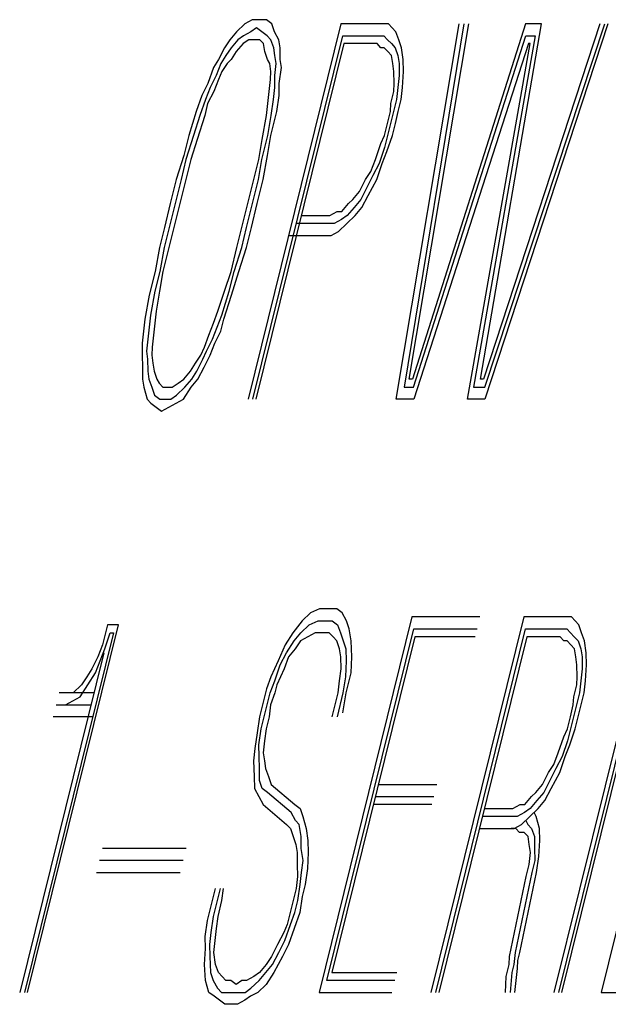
# Model space of a CAD drawing. Extents: x 990 to 4202, y -422 to 622.
# Tile 158 of 200: x 1604.678 to 1604.822, y -94.685 to -94.444. Entities that reach past the tile are written whole.
import ezdxf

# ---------------------------------------------------------------- set-up
doc = ezdxf.new("R2010")
doc.units = 0
doc.header["$MEASUREMENT"] = 0
doc.layers.add('SPILL-BUCKET', color=1, linetype='CONTINUOUS')

msp = doc.modelspace()

# ---------------------------------------------------------------- linework, layer by layer
at = {"layer": 'SPILL-BUCKET', "color": 8, "linetype": 'Continuous'}
for p, q in [((1604.73483, -94.4444), (1604.73304, -94.44538)), ((1604.73637, -94.4444), (1604.73483, -94.4444)), ((1604.7383, -94.4444), (1604.73637, -94.4444)), ((1604.73961, -94.44538), (1604.7383, -94.4444)), ((1604.73304, -94.44538), (1604.73101, -94.44733)), ((1604.75651, -94.44538), (1604.73382, -94.53703)), ((1604.73589, -94.44635), (1604.73449, -94.44733)), ((1604.73719, -94.44733), (1604.73589, -94.44635)), ((1604.74028, -94.44733), (1604.73961, -94.44538)), ((1604.76539, -94.44538), (1604.75651, -94.44538)), ((1604.76655, -94.44538), (1604.76539, -94.44538)), ((1604.7681, -94.44538), (1604.76655, -94.44538)), ((1604.76901, -94.44635), (1604.7681, -94.44538)), ((1604.76993, -94.44733), (1604.76901, -94.44635)), ((1604.77003, -94.53703), (1604.78538, -94.44538)), ((1604.78654, -94.44538), (1604.77192, -94.5341)), ((1604.77317, -94.53215), (1604.7877, -94.44538)), ((1604.80161, -94.44538), (1604.77394, -94.53215)), ((1604.79055, -94.53215), (1604.80547, -94.44538)), ((1604.81976, -94.44538), (1604.79133, -94.53215)), ((1604.79162, -94.5341), (1604.82092, -94.44538)), ((1604.82169, -94.44538), (1604.79166, -94.53703)), ((1604.80547, -94.44538), (1604.80161, -94.44538)), ((1604.72937, -94.44928), (1604.72811, -94.45123)), ((1604.73101, -94.44733), (1604.72937, -94.44928)), ((1604.7313, -94.44928), (1604.72966, -94.45123)), ((1604.7327, -94.4483), (1604.7313, -94.44928)), ((1604.73401, -94.44928), (1604.73261, -94.45025)), ((1604.73449, -94.44733), (1604.7327, -94.4483)), ((1604.73516, -94.44928), (1604.73401, -94.44928)), ((1604.73498, -94.53703), (1604.75694, -94.4483)), ((1604.73671, -94.44928), (1604.73516, -94.44928)), ((1604.73763, -94.45025), (1604.73671, -94.44928)), ((1604.7385, -94.4483), (1604.73719, -94.44733)), ((1604.73941, -94.44928), (1604.7385, -94.4483)), ((1604.74009, -94.45123), (1604.73941, -94.44928)), ((1604.74134, -94.44928), (1604.74028, -94.44733)), ((1604.74164, -94.45123), (1604.74134, -94.44928)), ((1604.75694, -94.4483), (1604.76467, -94.4483)), ((1604.76467, -94.4483), (1604.76582, -94.4483)), ((1604.76582, -94.4483), (1604.76698, -94.4483)), ((1604.76698, -94.4483), (1604.7679, -94.44928)), ((1604.7679, -94.44928), (1604.76882, -94.45025)), ((1604.77061, -94.44928), (1604.76993, -94.44733)), ((1604.77128, -94.45123), (1604.77061, -94.44928)), ((1604.77423, -94.5341), (1604.80165, -94.4483)), ((1604.80397, -94.4483), (1604.78891, -94.5341)), ((1604.80165, -94.4483), (1604.80397, -94.4483)), ((1604.72811, -94.45123), (1604.72662, -94.45415)), ((1604.72966, -94.45123), (1604.72841, -94.45318)), ((1604.73261, -94.45025), (1604.73096, -94.4522)), ((1604.75723, -94.45025), (1604.73575, -94.53703)), ((1604.73792, -94.4522), (1604.73763, -94.45025)), ((1604.74038, -94.45318), (1604.74009, -94.45123)), ((1604.74168, -94.45415), (1604.74164, -94.45123)), ((1604.76418, -94.45025), (1604.75723, -94.45025)), ((1604.76534, -94.45025), (1604.76418, -94.45025)), ((1604.76626, -94.45123), (1604.76534, -94.45025)), ((1604.76703, -94.45123), (1604.76626, -94.45123)), ((1604.76795, -94.4522), (1604.76703, -94.45123)), ((1604.76882, -94.45025), (1604.76974, -94.45123)), ((1604.76974, -94.45123), (1604.77041, -94.45318)), ((1604.77172, -94.45415), (1604.77128, -94.45123)), ((1604.80233, -94.45025), (1604.77428, -94.53703)), ((1604.78742, -94.53703), (1604.80272, -94.45025)), ((1604.80272, -94.45025), (1604.80233, -94.45025)), ((1604.72662, -94.45415), (1604.72536, -94.4561)), ((1604.72841, -94.45318), (1604.72715, -94.45513)), ((1604.72971, -94.45415), (1604.72869, -94.45513)), ((1604.73096, -94.4522), (1604.72971, -94.45415)), ((1604.73859, -94.45415), (1604.73792, -94.4522)), ((1604.73912, -94.45513), (1604.73859, -94.45415)), ((1604.74067, -94.45513), (1604.74038, -94.45318)), ((1604.74197, -94.4561), (1604.74168, -94.45415)), ((1604.76887, -94.45318), (1604.76795, -94.4522)), ((1604.76916, -94.45513), (1604.76887, -94.45318)), ((1604.77041, -94.45318), (1604.7707, -94.45513)), ((1604.77177, -94.45707), (1604.77172, -94.45415)), ((1604.72536, -94.4561), (1604.72401, -94.46)), ((1604.72715, -94.45513), (1604.72604, -94.45805)), ((1604.72869, -94.45513), (1604.72744, -94.45707)), ((1604.73941, -94.45707), (1604.73912, -94.45513)), ((1604.74033, -94.45805), (1604.74067, -94.45513)), ((1604.74139, -94.46), (1604.74197, -94.4561)), ((1604.76945, -94.45707), (1604.76916, -94.45513)), ((1604.7707, -94.45513), (1604.77075, -94.45805)), ((1604.72604, -94.45805), (1604.72454, -94.46098)), ((1604.72657, -94.45903), (1604.72546, -94.46195)), ((1604.72744, -94.45707), (1604.72657, -94.45903)), ((1604.73898, -94.46195), (1604.73932, -94.45903)), ((1604.73932, -94.45903), (1604.73941, -94.45707)), ((1604.74038, -94.46098), (1604.74033, -94.45805)), ((1604.7695, -94.46), (1604.76945, -94.45707)), ((1604.77075, -94.45805), (1604.77041, -94.46098)), ((1604.77157, -94.46098), (1604.77177, -94.45707)), ((1604.72401, -94.46), (1604.72251, -94.46292)), ((1604.72454, -94.46098), (1604.72343, -94.4639)), ((1604.74004, -94.4639), (1604.74038, -94.46098)), ((1604.74144, -94.46292), (1604.74139, -94.46)), ((1604.7694, -94.46195), (1604.7695, -94.46)), ((1604.77041, -94.46098), (1604.77007, -94.4639)), ((1604.77123, -94.4639), (1604.77157, -94.46098)), ((1604.72251, -94.46292), (1604.72116, -94.46683)), ((1604.72343, -94.4639), (1604.72208, -94.4678)), ((1604.72546, -94.46195), (1604.72396, -94.46488)), ((1604.73864, -94.46488), (1604.73898, -94.46195)), ((1604.73946, -94.4678), (1604.74004, -94.4639)), ((1604.74086, -94.46683), (1604.74144, -94.46292)), ((1604.76867, -94.46488), (1604.7694, -94.46195)), ((1604.77007, -94.4639), (1604.76935, -94.46683)), ((1604.77051, -94.46683), (1604.77123, -94.4639)), ((1604.72396, -94.46488), (1604.72324, -94.4678)), ((1604.73831, -94.4678), (1604.73864, -94.46488)), ((1604.76858, -94.46683), (1604.76867, -94.46488)), ((1604.72116, -94.46683), (1604.71933, -94.47268)), ((1604.72208, -94.4678), (1604.72049, -94.47268)), ((1604.72324, -94.4678), (1604.7214, -94.47365)), ((1604.73724, -94.47365), (1604.73831, -94.4678)), ((1604.73864, -94.47268), (1604.73946, -94.4678)), ((1604.73941, -94.47268), (1604.74086, -94.46683)), ((1604.76785, -94.46975), (1604.76858, -94.46683)), ((1604.76935, -94.46683), (1604.76863, -94.46975)), ((1604.76979, -94.46975), (1604.77051, -94.46683)), ((1604.76713, -94.47268), (1604.76785, -94.46975)), ((1604.76863, -94.46975), (1604.7679, -94.47268)), ((1604.76906, -94.47268), (1604.76979, -94.46975)), ((1604.71933, -94.47268), (1604.71812, -94.47755)), ((1604.72049, -94.47268), (1604.71865, -94.47853)), ((1604.73719, -94.47853), (1604.73864, -94.47268)), ((1604.73859, -94.47755), (1604.73941, -94.47268)), ((1604.76626, -94.47463), (1604.76713, -94.47268)), ((1604.7679, -94.47268), (1604.76718, -94.4756)), ((1604.76771, -94.47658), (1604.76906, -94.47268)), ((1604.7214, -94.47365), (1604.71981, -94.47853)), ((1604.73642, -94.47853), (1604.73724, -94.47365)), ((1604.76491, -94.47853), (1604.76626, -94.47463)), ((1604.76718, -94.4756), (1604.76583, -94.4795)), ((1604.71812, -94.47755), (1604.71629, -94.4834)), ((1604.73753, -94.4834), (1604.73859, -94.47755)), ((1604.7666, -94.4795), (1604.76771, -94.47658)), ((1604.71865, -94.47853), (1604.71745, -94.4834)), ((1604.71981, -94.47853), (1604.71836, -94.48438)), ((1604.73497, -94.48438), (1604.73642, -94.47853)), ((1604.73637, -94.4834), (1604.73719, -94.47853)), ((1604.7638, -94.48145), (1604.76491, -94.47853)), ((1604.76583, -94.4795), (1604.76433, -94.48243)), ((1604.76525, -94.4834), (1604.7666, -94.4795)), ((1604.76254, -94.4834), (1604.7638, -94.48145)), ((1604.76433, -94.48243), (1604.76284, -94.48535)), ((1604.71629, -94.4834), (1604.71484, -94.48925)), ((1604.71745, -94.4834), (1604.716, -94.48925)), ((1604.71836, -94.48438), (1604.71716, -94.48925)), ((1604.73377, -94.48925), (1604.73497, -94.48438)), ((1604.73493, -94.48925), (1604.73637, -94.4834)), ((1604.73608, -94.48925), (1604.73753, -94.4834)), ((1604.76105, -94.48633), (1604.76254, -94.4834)), ((1604.76284, -94.48535), (1604.76134, -94.48828)), ((1604.76312, -94.4873), (1604.76525, -94.4834)), ((1604.75941, -94.48828), (1604.76105, -94.48633)), ((1604.76163, -94.49023), (1604.76312, -94.4873)), ((1604.71484, -94.48925), (1604.71339, -94.4951)), ((1604.716, -94.48925), (1604.71455, -94.4951)), ((1604.71716, -94.48925), (1604.71571, -94.4951)), ((1604.73232, -94.4951), (1604.73377, -94.48925)), ((1604.73348, -94.4951), (1604.73493, -94.48925)), ((1604.73464, -94.4951), (1604.73608, -94.48925)), ((1604.75675, -94.4912), (1604.75839, -94.48925)), ((1604.7597, -94.49023), (1604.75805, -94.49218)), ((1604.75839, -94.48925), (1604.75941, -94.48828)), ((1604.76134, -94.48828), (1604.7597, -94.49023)), ((1604.75999, -94.49218), (1604.76163, -94.49023)), ((1604.74685, -94.49218), (1604.75381, -94.49218)), ((1604.75381, -94.49218), (1604.75559, -94.4912)), ((1604.75559, -94.4912), (1604.75675, -94.4912)), ((1604.75805, -94.49218), (1604.75665, -94.49315)), ((1604.75796, -94.49413), (1604.75999, -94.49218)), ((1604.71339, -94.4951), (1604.71218, -94.49998)), ((1604.71455, -94.4951), (1604.71334, -94.49998)), ((1604.71571, -94.4951), (1604.7145, -94.49998)), ((1604.73111, -94.49998), (1604.73232, -94.4951)), ((1604.73227, -94.49998), (1604.73348, -94.4951)), ((1604.73343, -94.49998), (1604.73464, -94.4951)), ((1604.75332, -94.49413), (1604.7456, -94.49413)), ((1604.75487, -94.49413), (1604.75332, -94.49413)), ((1604.75665, -94.49315), (1604.75487, -94.49413)), ((1604.75593, -94.49608), (1604.75796, -94.49413)), ((1604.74371, -94.49705), (1604.7526, -94.49705)), ((1604.7526, -94.49705), (1604.75414, -94.49705)), ((1604.75414, -94.49705), (1604.75593, -94.49608)), ((1604.71218, -94.49998), (1604.71112, -94.50583)), ((1604.71334, -94.49998), (1604.71228, -94.50583)), ((1604.7145, -94.49998), (1604.71305, -94.50583)), ((1604.72966, -94.50583), (1604.73111, -94.49998)), ((1604.73044, -94.50583), (1604.73227, -94.49998)), ((1604.7316, -94.50583), (1604.73343, -94.49998)), ((1604.71112, -94.50583), (1604.70967, -94.51168)), ((1604.71228, -94.50583), (1604.71107, -94.5107)), ((1604.71305, -94.50583), (1604.71223, -94.5107)), ((1604.72807, -94.5107), (1604.72966, -94.50583)), ((1604.72923, -94.5107), (1604.73044, -94.50583)), ((1604.72976, -94.51168), (1604.7316, -94.50583)), ((1604.70967, -94.51168), (1604.70861, -94.51753)), ((1604.71107, -94.5107), (1604.71001, -94.51655)), ((1604.71223, -94.5107), (1604.71141, -94.51558)), ((1604.72648, -94.51558), (1604.72807, -94.5107)), ((1604.7274, -94.51655), (1604.72923, -94.5107)), ((1604.72793, -94.51753), (1604.72976, -94.51168)), ((1604.71001, -94.51655), (1604.70967, -94.51948)), ((1604.71141, -94.51558), (1604.71107, -94.5185)), ((1604.72537, -94.5185), (1604.72648, -94.51558)), ((1604.72628, -94.51948), (1604.7274, -94.51655)), ((1604.70861, -94.51753), (1604.70827, -94.52045)), ((1604.71107, -94.5185), (1604.71074, -94.52143)), ((1604.72426, -94.52143), (1604.72537, -94.5185)), ((1604.7272, -94.52045), (1604.72793, -94.51753)), ((1604.70827, -94.52045), (1604.70794, -94.52338)), ((1604.70967, -94.51948), (1604.70934, -94.5224)), ((1604.71074, -94.52143), (1604.7104, -94.52435)), ((1604.72315, -94.52435), (1604.72426, -94.52143)), ((1604.72518, -94.5224), (1604.72628, -94.51948)), ((1604.7257, -94.52338), (1604.7272, -94.52045)), ((1604.70794, -94.52338), (1604.70798, -94.5263)), ((1604.70934, -94.5224), (1604.709, -94.52533)), ((1604.72368, -94.52533), (1604.72518, -94.5224)), ((1604.7246, -94.5263), (1604.7257, -94.52338)), ((1604.70798, -94.5263), (1604.70803, -94.52923)), ((1604.709, -94.52533), (1604.70929, -94.52728)), ((1604.7104, -94.52435), (1604.7103, -94.5263)), ((1604.7103, -94.5263), (1604.71059, -94.52825)), ((1604.72102, -94.52825), (1604.72228, -94.5263)), ((1604.72228, -94.5263), (1604.72315, -94.52435)), ((1604.72281, -94.52728), (1604.72368, -94.52533)), ((1604.7231, -94.52923), (1604.7246, -94.5263)), ((1604.70929, -94.52728), (1604.70934, -94.5302)), ((1604.71059, -94.52825), (1604.71088, -94.5302)), ((1604.71977, -94.5302), (1604.72102, -94.52825)), ((1604.72131, -94.5302), (1604.72281, -94.52728)), ((1604.70803, -94.52923), (1604.70808, -94.53215)), ((1604.70934, -94.5302), (1604.70963, -94.53215)), ((1604.71088, -94.5302), (1604.71156, -94.53215)), ((1604.71812, -94.53215), (1604.71977, -94.5302)), ((1604.72006, -94.53215), (1604.72131, -94.5302)), ((1604.7216, -94.53215), (1604.7231, -94.52923)), ((1604.70808, -94.53215), (1604.70837, -94.5341)), ((1604.70963, -94.53215), (1604.7103, -94.5341)), ((1604.71156, -94.53215), (1604.71209, -94.53313)), ((1604.71209, -94.53313), (1604.71301, -94.5341)), ((1604.71532, -94.5341), (1604.71672, -94.53313)), ((1604.71672, -94.53313), (1604.71812, -94.53215)), ((1604.71842, -94.5341), (1604.72006, -94.53215)), ((1604.71996, -94.5341), (1604.7216, -94.53215)), ((1604.77394, -94.53215), (1604.77317, -94.53215)), ((1604.79133, -94.53215), (1604.79055, -94.53215)), ((1604.70837, -94.5341), (1604.70919, -94.53703)), ((1604.7103, -94.5341), (1604.71098, -94.53605)), ((1604.71098, -94.53605), (1604.71228, -94.53703)), ((1604.71301, -94.5341), (1604.71417, -94.5341)), ((1604.71417, -94.5341), (1604.71532, -94.5341)), ((1604.71499, -94.53703), (1604.71639, -94.53605)), ((1604.71639, -94.53605), (1604.71842, -94.5341)), ((1604.71808, -94.53703), (1604.71996, -94.5341)), ((1604.77192, -94.5341), (1604.77423, -94.5341)), ((1604.78891, -94.5341), (1604.79162, -94.5341)), ((1604.70919, -94.53703), (1604.71011, -94.538)), ((1604.71011, -94.538), (1604.71141, -94.53898)), ((1604.71228, -94.53703), (1604.71344, -94.53703)), ((1604.71344, -94.53703), (1604.71499, -94.53703)), ((1604.7145, -94.53898), (1604.71629, -94.538)), ((1604.71629, -94.538), (1604.71808, -94.53703)), ((1604.77428, -94.53703), (1604.77003, -94.53703)), ((1604.79166, -94.53703), (1604.78742, -94.53703)), ((1604.71141, -94.53898), (1604.71272, -94.53995)), ((1604.71272, -94.53995), (1604.7145, -94.53898)), ((1604.75125, -94.58822), (1604.74908, -94.58919)), ((1604.75319, -94.58822), (1604.75125, -94.58822)), ((1604.7555, -94.58822), (1604.75319, -94.58822)), ((1604.75681, -94.58919), (1604.7555, -94.58822)), ((1604.74705, -94.59114), (1604.74478, -94.59407)), ((1604.74908, -94.58919), (1604.74705, -94.59114)), ((1604.74874, -94.59211), (1604.75091, -94.59114)), ((1604.75091, -94.59114), (1604.75246, -94.59114)), ((1604.77385, -94.59017), (1604.75116, -94.68182)), ((1604.75246, -94.59114), (1604.75439, -94.59114)), ((1604.75439, -94.59114), (1604.75569, -94.59211)), ((1604.75787, -94.59114), (1604.75681, -94.58919)), ((1604.75854, -94.59309), (1604.75787, -94.59114)), ((1604.79046, -94.59017), (1604.77385, -94.59017)), ((1604.80118, -94.59017), (1604.77849, -94.68182)), ((1604.81006, -94.59017), (1604.80118, -94.59017)), ((1604.83121, -94.59017), (1604.80853, -94.68182)), ((1604.80968, -94.68182), (1604.83237, -94.59017)), ((1604.81122, -94.59017), (1604.81006, -94.59017)), ((1604.81046, -94.68182), (1604.83314, -94.59017)), ((1604.81277, -94.59017), (1604.81122, -94.59017)), ((1604.81369, -94.59114), (1604.81277, -94.59017)), ((1604.8146, -94.59211), (1604.81369, -94.59114)), ((1604.8427, -94.59017), (1604.82002, -94.68182)), ((1604.67999, -94.68182), (1604.70219, -94.59211)), ((1604.69949, -94.59211), (1604.69901, -94.59407)), ((1604.70219, -94.59211), (1604.69949, -94.59211)), ((1604.74671, -94.59407), (1604.74874, -94.59211)), ((1604.75304, -94.67889), (1604.77429, -94.59309)), ((1604.75569, -94.59211), (1604.75637, -94.59407)), ((1604.75898, -94.59602), (1604.75854, -94.59309)), ((1604.77429, -94.59309), (1604.78974, -94.59309)), ((1604.77965, -94.68182), (1604.80161, -94.59309)), ((1604.80161, -94.59309), (1604.80934, -94.59309)), ((1604.80934, -94.59309), (1604.8105, -94.59309)), ((1604.8105, -94.59309), (1604.81166, -94.59309)), ((1604.81166, -94.59309), (1604.81258, -94.59407)), ((1604.81528, -94.59407), (1604.8146, -94.59211)), ((1604.70094, -94.59407), (1604.67922, -94.68182)), ((1604.69901, -94.59407), (1604.69828, -94.59699)), ((1604.69881, -94.59797), (1604.70017, -94.59407)), ((1604.70017, -94.59407), (1604.70094, -94.59407)), ((1604.74478, -94.59407), (1604.7429, -94.59699)), ((1604.74319, -94.59894), (1604.74507, -94.59602)), ((1604.74507, -94.59602), (1604.74671, -94.59407)), ((1604.74662, -94.59602), (1604.74536, -94.59797)), ((1604.7484, -94.59504), (1604.74662, -94.59602)), ((1604.75019, -94.59407), (1604.7484, -94.59504)), ((1604.75174, -94.59407), (1604.75019, -94.59407)), ((1604.75367, -94.59407), (1604.75174, -94.59407)), ((1604.75459, -94.59504), (1604.75367, -94.59407)), ((1604.77457, -94.59504), (1604.7543, -94.67694)), ((1604.7555, -94.59602), (1604.75459, -94.59504)), ((1604.75618, -94.59797), (1604.7555, -94.59602)), ((1604.75637, -94.59407), (1604.75705, -94.59602)), ((1604.75705, -94.59602), (1604.75772, -94.59797)), ((1604.75917, -94.59992), (1604.75898, -94.59602)), ((1604.78925, -94.59504), (1604.77457, -94.59504)), ((1604.8019, -94.59504), (1604.78042, -94.68182)), ((1604.80886, -94.59504), (1604.8019, -94.59504)), ((1604.81002, -94.59504), (1604.80886, -94.59504)), ((1604.81093, -94.59602), (1604.81002, -94.59504)), ((1604.81171, -94.59602), (1604.81093, -94.59602)), ((1604.81262, -94.59699), (1604.81171, -94.59602)), ((1604.81258, -94.59407), (1604.81349, -94.59504)), ((1604.81349, -94.59504), (1604.81441, -94.59602)), ((1604.81441, -94.59602), (1604.81509, -94.59797)), ((1604.81596, -94.59602), (1604.81528, -94.59407)), ((1604.81639, -94.59894), (1604.81596, -94.59602)), ((1604.69828, -94.59699), (1604.69717, -94.59992)), ((1604.6977, -94.60089), (1604.69881, -94.59797)), ((1604.7429, -94.59699), (1604.74116, -94.60089)), ((1604.74536, -94.59797), (1604.74372, -94.59992)), ((1604.75647, -94.59992), (1604.75618, -94.59797)), ((1604.75772, -94.59797), (1604.75777, -94.60089)), ((1604.81354, -94.59797), (1604.81262, -94.59699)), ((1604.81383, -94.59992), (1604.81354, -94.59797)), ((1604.81509, -94.59797), (1604.81538, -94.59992)), ((1604.69857, -94.59894), (1604.67806, -94.68182)), ((1604.69717, -94.59992), (1604.69568, -94.60284)), ((1604.69659, -94.60382), (1604.6977, -94.60089)), ((1604.74116, -94.60089), (1604.73942, -94.60479)), ((1604.74169, -94.60187), (1604.74319, -94.59894)), ((1604.74372, -94.59992), (1604.74261, -94.60284)), ((1604.75652, -94.60284), (1604.75647, -94.59992)), ((1604.75777, -94.60089), (1604.75758, -94.60479)), ((1604.75898, -94.60382), (1604.75917, -94.59992)), ((1604.81412, -94.60187), (1604.81383, -94.59992)), ((1604.81538, -94.59992), (1604.81543, -94.60284)), ((1604.81644, -94.60187), (1604.81639, -94.59894)), ((1604.69568, -94.60284), (1604.69442, -94.60479)), ((1604.74034, -94.60577), (1604.74169, -94.60187)), ((1604.74261, -94.60284), (1604.74087, -94.60674)), ((1604.75618, -94.60577), (1604.75652, -94.60284)), ((1604.81417, -94.60479), (1604.81412, -94.60187)), ((1604.81543, -94.60284), (1604.81509, -94.60577)), ((1604.81625, -94.60577), (1604.81644, -94.60187)), ((1604.69442, -94.60479), (1604.69316, -94.60674)), ((1604.69471, -94.60674), (1604.69659, -94.60382)), ((1604.73942, -94.60479), (1604.73831, -94.60771)), ((1604.73923, -94.60869), (1604.74034, -94.60577)), ((1604.75584, -94.60869), (1604.75618, -94.60577)), ((1604.75758, -94.60479), (1604.757, -94.60869)), ((1604.75777, -94.60869), (1604.75898, -94.60382)), ((1604.81407, -94.60674), (1604.81417, -94.60479)), ((1604.81509, -94.60577), (1604.81475, -94.60869)), ((1604.81591, -94.60869), (1604.81625, -94.60577)), ((1604.69316, -94.60674), (1604.69114, -94.60869)), ((1604.69283, -94.60967), (1604.69471, -94.60674)), ((1604.73831, -94.60771), (1604.73735, -94.61162)), ((1604.74087, -94.60674), (1604.74039, -94.60869)), ((1604.81335, -94.60967), (1604.81407, -94.60674)), ((1604.69616, -94.60869), (1604.68766, -94.60869)), ((1604.69114, -94.60869), (1604.68998, -94.60869)), ((1604.69104, -94.61064), (1604.69283, -94.60967)), ((1604.73851, -94.61162), (1604.73923, -94.60869)), ((1604.74039, -94.60869), (1604.73928, -94.61162)), ((1604.75439, -94.61454), (1604.75584, -94.60869)), ((1604.757, -94.60869), (1604.75555, -94.61454)), ((1604.75695, -94.61356), (1604.75777, -94.60869)), ((1604.81325, -94.61162), (1604.81335, -94.60967)), ((1604.81475, -94.60869), (1604.81403, -94.61162)), ((1604.81518, -94.61162), (1604.81591, -94.60869)), ((1604.68694, -94.61162), (1604.69544, -94.61162)), ((1604.68926, -94.61162), (1604.69104, -94.61064)), ((1604.73735, -94.61162), (1604.73662, -94.61454)), ((1604.73778, -94.61454), (1604.73851, -94.61162)), ((1604.73928, -94.61162), (1604.73894, -94.61454)), ((1604.81253, -94.61454), (1604.81325, -94.61162)), ((1604.81403, -94.61162), (1604.8133, -94.61454)), ((1604.81446, -94.61454), (1604.81518, -94.61162)), ((1604.69587, -94.61454), (1604.68621, -94.61454)), ((1604.73662, -94.61454), (1604.73604, -94.61844)), ((1604.73706, -94.61747), (1604.73778, -94.61454)), ((1604.73894, -94.61454), (1604.73822, -94.61747)), ((1604.81181, -94.61747), (1604.81253, -94.61454)), ((1604.8133, -94.61454), (1604.81258, -94.61747)), ((1604.81373, -94.61747), (1604.81446, -94.61454)), ((1604.73648, -94.62137), (1604.73706, -94.61747)), ((1604.73822, -94.61747), (1604.73788, -94.62039)), ((1604.81093, -94.61942), (1604.81181, -94.61747)), ((1604.81258, -94.61747), (1604.81185, -94.62039)), ((1604.81238, -94.62137), (1604.81373, -94.61747)), ((1604.73604, -94.61844), (1604.73546, -94.62234)), ((1604.80958, -94.62332), (1604.81093, -94.61942)), ((1604.73546, -94.62234), (1604.73513, -94.62527)), ((1604.73653, -94.62429), (1604.73648, -94.62137)), ((1604.73788, -94.62039), (1604.73754, -94.62332)), ((1604.81185, -94.62039), (1604.8105, -94.62429)), ((1604.81127, -94.62429), (1604.81238, -94.62137)), ((1604.73658, -94.62722), (1604.73653, -94.62429)), ((1604.73754, -94.62332), (1604.73783, -94.62527)), ((1604.80847, -94.62624), (1604.80958, -94.62332)), ((1604.8105, -94.62429), (1604.80901, -94.62722)), ((1604.80992, -94.62819), (1604.81127, -94.62429)), ((1604.73513, -94.62527), (1604.73532, -94.62917)), ((1604.73663, -94.63014), (1604.73658, -94.62722)), ((1604.73783, -94.62527), (1604.73812, -94.62722)), ((1604.73812, -94.62722), (1604.7388, -94.62917)), ((1604.80722, -94.62819), (1604.80847, -94.62624)), ((1604.80901, -94.62722), (1604.80751, -94.63014)), ((1604.73532, -94.62917), (1604.73537, -94.63209)), ((1604.7388, -94.62917), (1604.73947, -94.63112)), ((1604.80572, -94.63112), (1604.80722, -94.62819)), ((1604.8078, -94.63209), (1604.80992, -94.62819)), ((1604.73537, -94.63209), (1604.73643, -94.63404)), ((1604.7373, -94.63209), (1604.73663, -94.63014)), ((1604.7386, -94.63307), (1604.7373, -94.63209)), ((1604.73947, -94.63112), (1604.74522, -94.63599)), ((1604.76564, -94.63112), (1604.77994, -94.63112)), ((1604.80408, -94.63307), (1604.80572, -94.63112)), ((1604.80751, -94.63014), (1604.80601, -94.63307)), ((1604.8063, -94.63502), (1604.8078, -94.63209)), ((1604.73643, -94.63404), (1604.73749, -94.63599)), ((1604.74435, -94.63794), (1604.7386, -94.63307)), ((1604.76492, -94.63404), (1604.77921, -94.63404)), ((1604.80143, -94.63599), (1604.80307, -94.63404)), ((1604.80307, -94.63404), (1604.80408, -94.63307)), ((1604.80601, -94.63307), (1604.80437, -94.63502)), ((1604.73749, -94.63599), (1604.74324, -94.64087)), ((1604.74522, -94.63599), (1604.74652, -94.63697)), ((1604.74652, -94.63697), (1604.7472, -94.63892)), ((1604.77873, -94.63599), (1604.76444, -94.63599)), ((1604.79152, -94.63697), (1604.79848, -94.63697)), ((1604.79848, -94.63697), (1604.80027, -94.63599)), ((1604.80027, -94.63599), (1604.80143, -94.63599)), ((1604.80273, -94.63697), (1604.80133, -94.63794)), ((1604.80263, -94.63892), (1604.80466, -94.63697)), ((1604.80437, -94.63502), (1604.80273, -94.63697)), ((1604.80466, -94.63697), (1604.8063, -94.63502)), ((1604.74541, -94.63989), (1604.74435, -94.63794)), ((1604.7472, -94.63892), (1604.74802, -94.64184)), ((1604.798, -94.63892), (1604.79104, -94.63892)), ((1604.79954, -94.63892), (1604.798, -94.63892)), ((1604.80133, -94.63794), (1604.79954, -94.63892)), ((1604.8006, -94.64087), (1604.80263, -94.63892)), ((1604.80418, -94.63892), (1604.80365, -94.63794)), ((1604.805, -94.64184), (1604.80418, -94.63892)), ((1604.74324, -94.64087), (1604.74416, -94.64184)), ((1604.74416, -94.64184), (1604.74483, -94.64379)), ((1604.74633, -94.64087), (1604.74541, -94.63989)), ((1604.74676, -94.64379), (1604.74633, -94.64087)), ((1604.74802, -94.64184), (1604.74846, -94.64477)), ((1604.79032, -94.64184), (1604.79727, -94.64184)), ((1604.79727, -94.64184), (1604.79882, -94.64184)), ((1604.7992, -94.64184), (1604.79804, -94.64184)), ((1604.79882, -94.64184), (1604.8006, -94.64087)), ((1604.80012, -94.64282), (1604.7992, -94.64184)), ((1604.80162, -94.63989), (1604.80215, -94.64087)), ((1604.80215, -94.64087), (1604.80307, -94.64184)), ((1604.80307, -94.64184), (1604.80374, -94.64379)), ((1604.80505, -94.64477), (1604.805, -94.64184)), ((1604.74483, -94.64379), (1604.74551, -94.64574)), ((1604.74681, -94.64672), (1604.74676, -94.64379)), ((1604.80128, -94.64282), (1604.80012, -94.64282)), ((1604.8022, -94.64379), (1604.80128, -94.64282)), ((1604.80249, -94.64574), (1604.8022, -94.64379)), ((1604.80374, -94.64379), (1604.80379, -94.64672)), ((1604.74551, -94.64574), (1604.7458, -94.64769)), ((1604.74846, -94.64477), (1604.7485, -94.64769)), ((1604.80278, -94.64769), (1604.80249, -94.64574)), ((1604.80485, -94.64867), (1604.80505, -94.64477)), ((1604.71871, -94.64672), (1604.69824, -94.64672)), ((1604.7458, -94.64769), (1604.74585, -94.65062)), ((1604.74725, -94.64964), (1604.74681, -94.64672)), ((1604.7485, -94.64769), (1604.74831, -94.65159)), ((1604.80244, -94.65062), (1604.80278, -94.64769)), ((1604.80379, -94.64672), (1604.80384, -94.64964)), ((1604.80427, -94.65257), (1604.80485, -94.64867)), ((1604.71799, -94.64964), (1604.69751, -94.64964)), ((1604.74585, -94.65062), (1604.7459, -94.65354)), ((1604.74691, -94.65257), (1604.74725, -94.64964)), ((1604.80171, -94.65354), (1604.80244, -94.65062)), ((1604.80384, -94.64964), (1604.80311, -94.65257)), ((1604.69679, -94.65257), (1604.71726, -94.65257)), ((1604.7459, -94.65354), (1604.74556, -94.65647)), ((1604.74657, -94.65549), (1604.74691, -94.65257)), ((1604.74831, -94.65159), (1604.74773, -94.65549)), ((1604.79766, -94.67304), (1604.80171, -94.65354)), ((1604.80311, -94.65257), (1604.79906, -94.67207)), ((1604.80022, -94.67207), (1604.80427, -94.65257)), ((1604.74599, -94.65939), (1604.74657, -94.65549)), ((1604.74773, -94.65549), (1604.74701, -94.65842)), ((1604.72489, -94.66037), (1604.72586, -94.65647)), ((1604.72702, -94.65647), (1604.72605, -94.66037)), ((1604.72745, -94.65939), (1604.72779, -94.65647)), ((1604.74556, -94.65647), (1604.74483, -94.65939)), ((1604.74701, -94.65842), (1604.74643, -94.66232)), ((1604.72393, -94.66427), (1604.72489, -94.66037)), ((1604.72605, -94.66037), (1604.72533, -94.66329)), ((1604.72649, -94.66329), (1604.72745, -94.65939)), ((1604.74483, -94.65939), (1604.74411, -94.66232)), ((1604.74527, -94.66232), (1604.74599, -94.65939)), ((1604.72533, -94.66329), (1604.72475, -94.66719)), ((1604.72615, -94.66622), (1604.72649, -94.66329)), ((1604.74411, -94.66232), (1604.74339, -94.66524)), ((1604.74416, -94.66524), (1604.74527, -94.66232)), ((1604.74643, -94.66232), (1604.74508, -94.66622)), ((1604.72335, -94.66817), (1604.72393, -94.66427)), ((1604.74339, -94.66524), (1604.74252, -94.66719)), ((1604.74281, -94.66914), (1604.74416, -94.66524)), ((1604.7234, -94.67109), (1604.72335, -94.66817)), ((1604.72475, -94.66719), (1604.72441, -94.67012)), ((1604.72581, -94.66914), (1604.72615, -94.66622)), ((1604.74252, -94.66719), (1604.74102, -94.67012)), ((1604.74508, -94.66622), (1604.74373, -94.67012)), ((1604.72441, -94.67012), (1604.72446, -94.67304)), ((1604.72547, -94.67207), (1604.72581, -94.66914)), ((1604.74102, -94.67012), (1604.73953, -94.67304)), ((1604.74131, -94.67207), (1604.74281, -94.66914)), ((1604.74373, -94.67012), (1604.74223, -94.67304)), ((1604.7232, -94.67499), (1604.7234, -94.67109)), ((1604.72446, -94.67304), (1604.72465, -94.67694)), ((1604.72591, -94.67499), (1604.72547, -94.67207)), ((1604.73953, -94.67304), (1604.73827, -94.67499)), ((1604.73981, -94.67499), (1604.74131, -94.67207)), ((1604.74223, -94.67304), (1604.7401, -94.67694)), ((1604.79756, -94.67499), (1604.79766, -94.67304)), ((1604.79906, -94.67207), (1604.79872, -94.67499)), ((1604.79974, -94.67402), (1604.80022, -94.67207)), ((1604.7234, -94.67889), (1604.7232, -94.67499)), ((1604.72658, -94.67694), (1604.72591, -94.67499)), ((1604.73827, -94.67499), (1604.73663, -94.67694)), ((1604.73817, -94.67694), (1604.73981, -94.67499)), ((1604.79684, -94.67792), (1604.79756, -94.67499)), ((1604.79872, -94.67499), (1604.79824, -94.67694)), ((1604.79964, -94.67597), (1604.79974, -94.67402)), ((1604.72465, -94.67694), (1604.72533, -94.67889)), ((1604.7275, -94.67792), (1604.72658, -94.67694)), ((1604.73663, -94.67694), (1604.73523, -94.67792)), ((1604.73653, -94.67889), (1604.73817, -94.67694)), ((1604.7401, -94.67694), (1604.73822, -94.67987)), ((1604.7543, -94.67694), (1604.77014, -94.67694)), ((1604.79824, -94.67694), (1604.7978, -94.68182)), ((1604.79896, -94.68182), (1604.79964, -94.67597)), ((1604.72422, -94.68182), (1604.7234, -94.67889)), ((1604.72533, -94.67889), (1604.72639, -94.68084)), ((1604.72842, -94.67889), (1604.7275, -94.67792)), ((1604.72958, -94.67889), (1604.72842, -94.67889)), ((1604.73088, -94.67987), (1604.72958, -94.67889)), ((1604.73228, -94.67889), (1604.73088, -94.67987)), ((1604.73344, -94.67889), (1604.73228, -94.67889)), ((1604.73523, -94.67792), (1604.73344, -94.67889)), ((1604.7345, -94.68084), (1604.73653, -94.67889)), ((1604.73822, -94.67987), (1604.73619, -94.68182)), ((1604.76966, -94.67889), (1604.75304, -94.67889)), ((1604.79665, -94.68182), (1604.79684, -94.67792)), ((1604.72552, -94.68279), (1604.72422, -94.68182)), ((1604.72639, -94.68084), (1604.72731, -94.68182)), ((1604.72731, -94.68182), (1604.72885, -94.68182)), ((1604.72885, -94.68182), (1604.7304, -94.68182)), ((1604.7304, -94.68182), (1604.73156, -94.68182)), ((1604.73156, -94.68182), (1604.7331, -94.68182)), ((1604.7331, -94.68182), (1604.7345, -94.68084)), ((1604.73619, -94.68182), (1604.73441, -94.68279)), ((1604.75116, -94.68182), (1604.76893, -94.68182)), ((1604.82002, -94.68182), (1604.83779, -94.68182)), ((1604.72682, -94.68377), (1604.72552, -94.68279)), ((1604.72813, -94.68474), (1604.72682, -94.68377)), ((1604.72967, -94.68474), (1604.72813, -94.68474)), ((1604.73122, -94.68474), (1604.72967, -94.68474)), ((1604.73301, -94.68377), (1604.73122, -94.68474)), ((1604.73441, -94.68279), (1604.73301, -94.68377))]:
    msp.add_line(p, q, dxfattribs=at)

doc.saveas('drawing.dxf')
